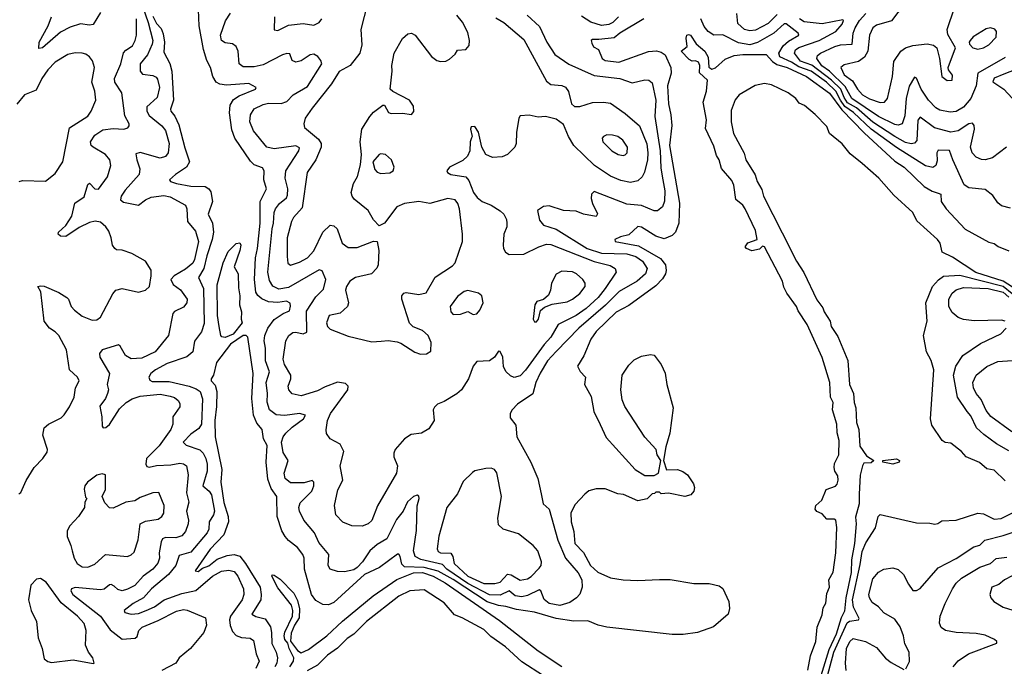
# Model space of a CAD drawing. Extents: x 1603745 to 1745082, y 385868 to 533966.
# Tile 178 of 256: x 1634109 to 1639551, y 471998 to 475570. Entities that reach past the tile are written whole.
import ezdxf

# ---------------------------------------------------------------- set-up
doc = ezdxf.new("R2010")
doc.units = 0

msp = doc.modelspace()

# ---------------------------------------------------------------- linework, layer by layer
at = {"layer": '0CON20XD'}
for points in [[(1634764.1, 475714.1), (1634818.6, 475555), (1634844.8, 475455), (1634842, 475435), (1634815.7, 475375), (1634775.7, 475325), (1634774.7, 475284.7), (1634788.1, 475268.1), (1634845, 475261.2), (1634863.1, 475253.1), (1634871.5, 475241.5), (1634881.3, 475195), (1634869.4, 475140.6), (1634811.1, 475088.9), (1634811.8, 475065), (1634825, 475040.4), (1634895, 474982.9), (1634915, 474957.1), (1634934.7, 474885), (1634929.2, 474835), (1634915, 474814.6), (1634885, 474804.1), (1634775, 474835.3), (1634750.9, 474829.1), (1634755.9, 474795), (1634774, 474745), (1634770.4, 474715), (1634691.5, 474628.5), (1634670, 474595), (1634665.7, 474575), (1634682, 474562), (1634765, 474545.4), (1634804.5, 474575), (1634835, 474589.3), (1634905, 474598.4), (1634940.8, 474590.8), (1635025, 474544.2), (1635032.1, 474525), (1635035.9, 474455), (1635081.7, 474401.7), (1635097.2, 474345), (1635076, 474245), (1635065.3, 474225), (1635025, 474192.3), (1634962.3, 474155), (1634945.3, 474135), (1634956.9, 474106.9), (1634998, 474078), (1635035, 474026.2), (1635033.1, 474005), (1635015, 473982.2), (1634965, 473956.7), (1634955, 473945.8), (1634932.1, 473825), (1634857.1, 473735), (1634785, 473699.3), (1634725, 473696.9), (1634694.5, 473715), (1634665, 473766.7), (1634655, 473774), (1634565, 473745.6), (1634550, 473725), (1634552.5, 473705), (1634605.8, 473614.2), (1634593.1, 473555), (1634599.1, 473525), (1634595.3, 473505), (1634583.1, 473476.9), (1634552.5, 473435), (1634563.1, 473375), (1634564.5, 473324.5), (1634570, 473315), (1634585, 473317.1), (1634605, 473333.5), (1634660.1, 473419.9), (1634697.2, 473455), (1634730, 473475), (1634775, 473489.3), (1634885, 473501.1), (1634940.4, 473490.4), (1634965, 473482.5), (1634985.9, 473465.9), (1634995, 473450), (1634995, 473431.2), (1634954.7, 473375.3), (1634955.3, 473335), (1634945.3, 473305), (1634880.6, 473215), (1634809.5, 473145), (1634805.5, 473115), (1634811.5, 473101.5), (1634825, 473097.5), (1634865, 473107.2), (1634945, 473110.4), (1634995, 473120), (1635015, 473116.2), (1635030.5, 473105), (1635040.3, 473055), (1635030.7, 472955), (1635043.3, 472905), (1635030.6, 472855), (1635041.3, 472805), (1635039.6, 472785), (1635025, 472741.9), (1635005, 472718.5), (1634972.4, 472707.6), (1634915, 472708.3), (1634899, 472701), (1634891.2, 472685), (1634880.2, 472625), (1634881.2, 472595), (1634872.3, 472567.7), (1634845.8, 472534.2), (1634792.3, 472495), (1634745, 472444.6), (1634705, 472422.8), (1634675, 472415.3), (1634651, 472421), (1634630.4, 472440.4), (1634615, 472449.3), (1634605, 472446.7), (1634576.1, 472423.9), (1634555, 472420.3), (1634415, 472433.2), (1634395, 472425.6), (1634392.5, 472415), (1634402.7, 472395), (1634556.2, 472275), (1634608.8, 472198.8), (1634675, 472146.9), (1634746.7, 472153.3), (1634757.6, 472162.4), (1634767.7, 472195), (1634786.2, 472213.8), (1634875, 472250.6), (1634975, 472302.9), (1635015, 472310.9), (1635035, 472308), (1635135.7, 472265), (1635141.8, 472225), (1635126.6, 472183.4), (1635053.6, 472095), (1634991.1, 472045), (1634972.5, 472015), (1634894.4, 471975)], [(1636031.7, 475658.3), (1635994.6, 475515), (1636000.7, 475430.7), (1635988.2, 475385), (1635935, 475316.1), (1635875, 475283.6), (1635833.2, 475215), (1635725, 475081.8), (1635686.2, 475025), (1635679.6, 474995), (1635683.6, 474975), (1635760.4, 474910.4), (1635775.2, 474885), (1635776.2, 474865), (1635745.3, 474795), (1635697.8, 474725), (1635669.8, 474530.2), (1635622.8, 474477.2), (1635612.2, 474455), (1635587.7, 474365), (1635587.9, 474262.1), (1635591.9, 474225), (1635605, 474213.3), (1635655, 474230), (1635700, 474255), (1635735, 474291.9), (1635783.8, 474396.2), (1635825, 474434.4), (1635845, 474430), (1635864.2, 474414.2), (1635892.1, 474335), (1635925, 474311.5), (1635975, 474310.8), (1636065, 474346.9), (1636084.2, 474344.2), (1636093.8, 474295), (1636090.4, 474215), (1636082.6, 474197.4), (1636054.2, 474165.8), (1635965, 474145.7), (1635934.2, 474125), (1635915, 474096.2), (1635910.5, 474075), (1635926, 474005), (1635921.4, 473985), (1635881.1, 473948.9), (1635820, 473935), (1635804.5, 473895), (1635810.6, 473875), (1635825, 473860), (1635925, 473821.4), (1636055, 473790), (1636106.5, 473793.5), (1636145, 473797.1), (1636195, 473790), (1636215, 473783.3), (1636292.8, 473732.8), (1636325, 473722.2), (1636357, 473723), (1636382.3, 473737.7), (1636383, 473787), (1636367.3, 473825), (1636335, 473851.9), (1636283, 473873), (1636263.2, 473893.2), (1636221.9, 474025), (1636221.9, 474045), (1636232, 474058), (1636245, 474061.9), (1636315, 474050.7), (1636355, 474061.1), (1636405, 474147.5), (1636500.3, 474209.7), (1636515, 474226.2), (1636555.6, 474345), (1636556.5, 474385), (1636540.4, 474525), (1636530.9, 474555), (1636515, 474574.4), (1636475, 474582.7), (1636375, 474553.6), (1636315, 474565.9), (1636236.7, 474555), (1636194.4, 474535), (1636125, 474446), (1636095, 474430), (1636065, 474464.3), (1636035.3, 474515.3), (1635957.8, 474577.8), (1635945.8, 474595), (1635941.9, 474615), (1635954.4, 474665), (1635976.4, 474703.6), (1635992.5, 474767.5), (1635998.9, 474825), (1635990, 474895), (1635999.5, 474965), (1636045, 475035.7), (1636065, 475058.1), (1636117, 475097), (1636125, 475097.5), (1636146.8, 475056.8), (1636161.3, 475051.3), (1636225, 475053.3), (1636273.8, 475046.2), (1636287.3, 475062.7), (1636285, 475092.5), (1636263.8, 475125), (1636172.3, 475172.3), (1636156.2, 475186.2), (1636168.1, 475285), (1636165.9, 475315.9), (1636178.6, 475385), (1636225, 475466.7), (1636255, 475491.2), (1636275, 475496.2), (1636295, 475484.2), (1636385, 475365.8), (1636415, 475344.3), (1636435, 475339.2), (1636465, 475341.2), (1636485, 475351.2), (1636515, 475380), (1636528.3, 475401.7), (1636574.3, 475405.7), (1636592.7, 475427.3), (1636595.6, 475455), (1636585, 475498.8), (1636556.7, 475556.7), (1636525, 475594.5)], [(1638997.3, 475655), (1638927.2, 475562.8), (1638845, 475538.9), (1638825, 475524.5), (1638806.5, 475485), (1638797.3, 475395), (1638778, 475362), (1638745, 475338.9), (1638665, 475319.6), (1638646.9, 475305), (1638665, 475265.4), (1638711.6, 475231.6), (1638740, 475185), (1638767.7, 475155), (1638805, 475132.2), (1638865, 475112.9), (1638889.2, 475115), (1638905.8, 475134.2), (1638933.6, 475256.4), (1638940.4, 475339.6), (1638979.4, 475395), (1639005, 475414.6), (1639045, 475427.7), (1639125, 475436.4), (1639159.6, 475429.6), (1639177.5, 475415), (1639192.9, 475355), (1639206, 475255), (1639235, 475234), (1639262.5, 475235), (1639265, 475262.5), (1639242.5, 475292.5), (1639241.2, 475305), (1639281.2, 475415), (1639237.8, 475487.8), (1639234.7, 475515), (1639275.2, 475634.8)], [(1634555, 475608.8), (1634515, 475543.6), (1634495, 475539.2), (1634445, 475547.7), (1634388.2, 475528.2), (1634335, 475500.3), (1634235, 475413.8), (1634215, 475410), (1634216.5, 475445), (1634266.6, 475535), (1634284.7, 475585)], [(1636913.6, 475595), (1636982.6, 475532.6), (1637021.8, 475445), (1637067.2, 475377.2), (1637143.6, 475323.6), (1637285, 475261.1), (1637425.2, 475245.2), (1637495, 475220.4), (1637565, 475237.3), (1637586.2, 475235), (1637605, 475220.8), (1637625.6, 475125), (1637619.3, 475035), (1637649.7, 474845), (1637651.7, 474751.7), (1637660.3, 474705), (1637675.2, 474625), (1637673.6, 474566.4), (1637661.8, 474535), (1637635, 474513.1), (1637615, 474513.3), (1637545, 474543.8), (1637465, 474550.3), (1637285, 474620.6), (1637269.4, 474605), (1637268.3, 474581.7), (1637274.4, 474555), (1637303.3, 474496.7), (1637295, 474482), (1637225, 474494.7), (1637185, 474511.2), (1637115, 474515.6), (1637035, 474541.9), (1637005, 474538), (1636970.8, 474515), (1636982.4, 474462.4), (1637003.8, 474435), (1637075, 474413.3), (1637245, 474305.7), (1637325, 474279.8), (1637464.5, 474275.5), (1637515, 474261.7), (1637552.1, 474235), (1637577.2, 474195), (1637567.1, 474165), (1637521.5, 474125), (1637421.8, 474068.1), (1637347.5, 473992.5), (1637200, 473865), (1637075, 473737.1), (1637026.2, 473685), (1636985, 473617.7), (1636962, 473565), (1636945, 473503.1), (1636860, 473445), (1636830, 473415), (1636820, 473395), (1636819.3, 473369.3), (1636850.5, 473330.5), (1636857.5, 473265), (1636934.2, 473125), (1636973.1, 473035), (1636990.3, 472949.7), (1637002.9, 472895), (1637036, 472866), (1637082.6, 472695), (1637124.8, 472594.8), (1637195, 472513.8), (1637216.3, 472475), (1637217.8, 472435), (1637204.2, 472395.8), (1637186.7, 472375), (1637149.2, 472350.8), (1637095, 472333.9), (1637035, 472344.8), (1637007, 472367), (1636988.8, 472415), (1636979.7, 472419.7), (1636915, 472388.8), (1636885, 472381.9), (1636847.7, 472387.7), (1636815, 472414), (1636765, 472391.1), (1636705, 472392.5), (1636585.6, 472455.6), (1636470.2, 472535), (1636445, 472559.5), (1636327, 472587), (1636295.3, 472605), (1636284.7, 472635.3), (1636302.4, 472747.6), (1636306.6, 472883.4), (1636316.7, 472925), (1636315, 472936.7), (1636305, 472943.8), (1636285, 472936), (1636253.3, 472906.7), (1636228.4, 472855), (1636191.5, 472808.5), (1636139.1, 472700.9), (1636085, 472669.7), (1636044.1, 472635.9), (1636004.2, 472575), (1635975, 472542.5), (1635955, 472530.8), (1635905, 472520), (1635865, 472520.8), (1635824.6, 472534.6), (1635814.2, 472555), (1635818.2, 472615), (1635762, 472682), (1635738.8, 472735), (1635678.8, 472805), (1635656.2, 472855), (1635652.5, 472875), (1635659.6, 472900.4), (1635724.1, 472965), (1635735.2, 472995), (1635734.6, 473014.6), (1635725, 473024.4), (1635680.7, 473010.7), (1635605, 473011.8), (1635576.8, 473035), (1635570.7, 473065), (1635593.5, 473135), (1635565, 473178), (1635556.8, 473235), (1635565.3, 473265), (1635580.6, 473285), (1635615, 473318.9), (1635677.9, 473365), (1635689.4, 473385), (1635655, 473393.2), (1635575, 473383.1), (1635526.2, 473386.2), (1635489.6, 473415), (1635476.2, 473456.2), (1635478.3, 473505), (1635471.4, 473565), (1635490.5, 473625), (1635466.9, 473685), (1635466.8, 473755), (1635459.8, 473795), (1635464.3, 473825), (1635480, 473865), (1635515, 473913.2), (1635565, 473946.6), (1635599.4, 473960.6), (1635606.2, 473986.2), (1635603.6, 474003.6), (1635584.6, 474014.6), (1635535, 474007.2), (1635485, 474011.6), (1635446.9, 474026.9), (1635425, 474045.4), (1635413.9, 474063.9), (1635407, 474135), (1635411.8, 474255), (1635423.7, 474305), (1635438.8, 474445), (1635439, 474565), (1635473.2, 474635), (1635458.4, 474685), (1635460.4, 474735), (1635450.7, 474750.7), (1635405, 474768.4), (1635385, 474787.5), (1635298.4, 474915), (1635280.8, 474960.8), (1635269, 475055), (1635272.2, 475097.8), (1635291.7, 475128.3), (1635321.5, 475148.5), (1635412, 475185), (1635415.8, 475195), (1635375, 475216.9), (1635252.3, 475207.7), (1635215, 475213.6), (1635195, 475224.6), (1635177.3, 475255), (1635164.6, 475305), (1635144.1, 475345), (1635125.2, 475405), (1635100.3, 475535), (1635096.7, 475625)], [(1635504.4, 474415), (1635512.5, 474445), (1635515.2, 474505), (1635522.6, 474525), (1635545, 474553.8), (1635584.1, 474585), (1635589.9, 474600.1), (1635591, 474635), (1635575.8, 474695), (1635579.4, 474735), (1635651.1, 474845), (1635655, 474862.5), (1635635, 474872.7), (1635515, 474856.9), (1635474.4, 474865), (1635400.7, 474955), (1635381.1, 475005), (1635383.9, 475045), (1635405, 475077.9), (1635455, 475101.8), (1635485, 475108.6), (1635555, 475107.3), (1635585, 475116.9), (1635620, 475155), (1635699.3, 475200.7), (1635779.1, 475325), (1635773.9, 475345), (1635756.8, 475366.8), (1635735, 475378.9), (1635715, 475375.3), (1635665, 475342.4), (1635635, 475334.6), (1635615, 475344.2), (1635601.7, 475381.7), (1635585, 475383.6), (1635561.9, 475375), (1635455, 475320), (1635405, 475309.7), (1635345, 475309.2), (1635322.2, 475325), (1635317.1, 475395), (1635305, 475422.2), (1635285, 475436.5), (1635245, 475441.9), (1635224.4, 475455), (1635219.5, 475485), (1635246, 475564), (1635275, 475605.5)], [(1638295, 475597.7), (1638245, 475549), (1638175, 475512.3), (1638145, 475508.7), (1638114.8, 475514.8), (1638078.5, 475548.5), (1638073.4, 475603.4)], [(1639555, 475360), (1639404.8, 475275.2), (1639395.2, 475204.8), (1639366.4, 475135), (1639325, 475086.6), (1639285, 475062.7), (1639251.5, 475058.5), (1639195, 475070), (1639172.6, 475082.6), (1639132.2, 475125), (1639090.5, 475185), (1639065, 475247.5), (1639055, 475251.4), (1639025, 475202.5), (1639008.4, 475135), (1639001.5, 475038.5), (1638985.6, 474994.4), (1638965, 474986.5), (1638945, 474991), (1638854.9, 475034.9), (1638708.1, 475135), (1638670.9, 475200.9), (1638585, 475284.7), (1638542.3, 475315), (1638515.2, 475355), (1638518.8, 475371.2), (1638535, 475384.7), (1638615, 475421.5), (1638645, 475430.2), (1638710.4, 475435), (1638715.6, 475495), (1638725.7, 475524.3), (1638750.2, 475565), (1638785, 475604.3)], [(1634105, 472950), (1634115, 472957.5), (1634145, 473023.3), (1634189.2, 473095), (1634238, 473145), (1634260.3, 473179.7), (1634262.5, 473195), (1634236.7, 473275), (1634244.3, 473315), (1634267.5, 473335), (1634339.2, 473370.8), (1634354.1, 473385.9), (1634385, 473431.4), (1634410, 473485), (1634417.1, 473535), (1634437.8, 473575), (1634428.1, 473595), (1634384.4, 473635), (1634367.5, 473745), (1634325.3, 473825.3), (1634306, 473846), (1634273.3, 473865), (1634244.5, 473905), (1634225.9, 474065.9), (1634210, 474095), (1634225, 474100), (1634245, 474097.1), (1634325, 474062.1), (1634370, 474035), (1634379.4, 474025), (1634394.5, 473985), (1634411.9, 473965), (1634455, 473932.7), (1634509.1, 473909.1), (1634535, 473911.1), (1634555, 473925.7), (1634624.6, 474055), (1634641.4, 474075), (1634675, 474085.5), (1634765, 474064.6), (1634805, 474075.5), (1634826.2, 474095), (1634836.5, 474155), (1634835, 474186), (1634804.2, 474235), (1634728.3, 474278.3), (1634676.1, 474296.1), (1634645, 474297.5), (1634635.6, 474305), (1634622.2, 474325), (1634615.6, 474365), (1634601.4, 474401.4), (1634585.9, 474425.9), (1634555, 474451.8), (1634526.8, 474456.8), (1634495, 474449.6), (1634438.8, 474421.2), (1634365, 474371.4), (1634335, 474374), (1634321.2, 474385), (1634323.8, 474395), (1634365, 474432.9), (1634397.5, 474485), (1634414.7, 474555.3), (1634465, 474592), (1634485, 474658.8), (1634495.9, 474665.9), (1634525, 474636), (1634545, 474634.3), (1634595, 474700.8), (1634612.2, 474765), (1634606.5, 474795), (1634582.5, 474825), (1634514.7, 474864.7), (1634504.5, 474875), (1634499.6, 474895), (1634525, 474931.2), (1634568.8, 474961.2), (1634625, 474969.2), (1634685, 474964.5), (1634707.4, 474972.6), (1634715, 474982.5), (1634714.3, 474995), (1634689.4, 475039.4), (1634674.6, 475165), (1634635.9, 475225), (1634632.5, 475245), (1634667.3, 475325), (1634683.7, 475386.3), (1634695, 475400.5), (1634732.5, 475425), (1634748.2, 475455), (1634754.2, 475485), (1634754.2, 475575)], [(1634845, 475588.8), (1634865, 475548.5), (1634890.7, 475520.7), (1634902.3, 475492.3), (1634910.4, 475445), (1634905, 475391.2), (1634938.6, 475328.6), (1634949.3, 475285), (1634958.4, 475125), (1634942.7, 475075), (1634944.6, 475065), (1634967.5, 475037.5), (1634988.7, 474988.7), (1635021.4, 474861.4), (1635048.2, 474785), (1635031.5, 474755), (1634969.4, 474715), (1634936.7, 474685), (1634943.3, 474675), (1634976, 474665), (1635055, 474649.5), (1635135, 474648.1), (1635154, 474635), (1635165, 474618.2), (1635174, 474565), (1635150.4, 474495), (1635175.2, 474445.2), (1635180.2, 474395), (1635173.8, 474355), (1635144.3, 474265), (1635127.2, 474195), (1635098.2, 474145), (1635125.6, 474085), (1635128.5, 473891.5), (1635114.4, 473845.6), (1635076.1, 473793.9), (1635065.3, 473734.7), (1635033.6, 473706.4), (1634925, 473669.6), (1634860, 473635), (1634833.1, 473615), (1634822.5, 473595), (1634828.1, 473578.1), (1634841.7, 473571.7), (1634935, 473571.8), (1635045.5, 473545), (1635085, 473530.4), (1635105.9, 473515), (1635118.7, 473475), (1635114.4, 473335.6), (1635098.5, 473311.5), (1635055, 473280.8), (1635012.9, 473235), (1635029.1, 473219.1), (1635104.2, 473194.2), (1635123.6, 473175), (1635137.1, 473145)], [(1637558.5, 475575), (1637425.3, 475495), (1637395, 475469.6), (1637309.7, 475459.7), (1637275, 475461.2), (1637266.7, 475455), (1637270.7, 475440.7), (1637280.7, 475420.7), (1637307.5, 475405), (1637328.6, 475355), (1637344.8, 475344.8), (1637420, 475335), (1637585, 475393.1), (1637627.7, 475397.7), (1637655, 475390.5), (1637677, 475375), (1637708.5, 475305), (1637708.9, 475275), (1637689.9, 475205), (1637694.2, 475105), (1637708.5, 475045), (1637713.8, 474985), (1637700, 474875), (1637755.7, 474555.7), (1637752.3, 474445), (1637732.7, 474395), (1637715, 474377.7), (1637670.3, 474359.7), (1637625, 474373.7), (1637545, 474423.6), (1637525, 474426.4), (1637475, 474380.6), (1637429.1, 474370.9), (1637398.8, 474355), (1637400, 474345), (1637529.8, 474319.8), (1637650.5, 474250.5), (1637677.9, 474215), (1637682.9, 474185), (1637678.9, 474165), (1637662.6, 474137.4), (1637625, 474098.6), (1637475, 473991.3), (1637405.9, 473954.1), (1637295, 473847.5), (1637265.4, 473805), (1637227.8, 473712.2), (1637192, 473655), (1637206.4, 473626.4), (1637236.7, 473595), (1637230, 473555), (1637267.3, 473487.3), (1637282.5, 473405), (1637317.5, 473332.5), (1637350.9, 473260.9), (1637510, 473085), (1637565, 473051.2), (1637615, 473052.5), (1637640, 473065), (1637652.5, 473135), (1637632.5, 473165), (1637627.5, 473195), (1637565, 473263.3), (1637453, 473433), (1637438.8, 473468.8), (1637430.8, 473525), (1637438.6, 473605), (1637475, 473662), (1637505, 473690.8), (1637545, 473710.8), (1637595, 473720), (1637615, 473715.7), (1637654.3, 473665), (1637676.4, 473616.4), (1637685.6, 473555), (1637721.1, 473425), (1637702.5, 473285), (1637679.3, 473209.3), (1637667.5, 473135), (1637683.3, 473083.3), (1637745, 473084.2), (1637775, 473074.2), (1637800, 473055), (1637832.5, 473005), (1637838.5, 472985), (1637835.6, 472965), (1637817.5, 472945), (1637785, 472935.8), (1637695, 472953.3), (1637655, 472950), (1637645, 472960), (1637625, 472960), (1637618.3, 472951.7), (1637605, 472950), (1637577, 472923), (1637525, 472912.5), (1637445.8, 472945.8), (1637415, 472950), (1637345, 472977.5), (1637295, 472978.8), (1637255, 472966.2), (1637231.7, 472948.3), (1637179.5, 472890.5), (1637156, 472845), (1637157.5, 472795), (1637172.6, 472742.6), (1637177.3, 472675), (1637225.6, 472625.6), (1637264.2, 472555), (1637305, 472516.8), (1637375, 472485.4), (1637444.6, 472475.4), (1637525, 472472.3), (1637645, 472477.9), (1637705, 472477.7), (1637835, 472455.6), (1637920, 472455), (1637975, 472441.2), (1637995, 472427.5), (1638029.2, 472355), (1638032.3, 472317.7), (1638023.8, 472285), (1637944.2, 472215.8), (1637855, 472184.2), (1637776.3, 472173.7), (1637715, 472173.8), (1637355, 472214.3), (1637305.8, 472225), (1637248.4, 472248.4), (1637172.6, 472247.4), (1637075, 472261.4), (1636955, 472295.8), (1636855, 472311.2), (1636795, 472328.7), (1636755, 472334.1), (1636693.6, 472353.6), (1636505, 472476.3), (1636422.5, 472522.5), (1636345, 472543.9), (1636236.8, 472546.8), (1636221.2, 472561.2), (1636211.4, 472605), (1636205, 472617.3), (1636197.7, 472617.7), (1636096.9, 472543.1), (1636015, 472504.5), (1635845, 472350.4), (1635815, 472337.1), (1635785, 472339.5), (1635745, 472361.5), (1635722.4, 472395), (1635683.3, 472535), (1635681, 472595), (1635674.5, 472614.5), (1635643.8, 472653.8), (1635595, 472692.5), (1635576.8, 472715), (1635558.6, 472745), (1635531.6, 472825), (1635531.1, 472935), (1635499.7, 472979.7), (1635480.5, 473030.5), (1635471.6, 473125), (1635477.2, 473217.2), (1635456.9, 473255), (1635449.5, 473305), (1635420.4, 473340.4), (1635402, 473385), (1635392.7, 473477.3), (1635400.2, 473615), (1635370.6, 473815), (1635360, 473825), (1635345, 473825.6), (1635273.7, 473776.3), (1635197.5, 473675), (1635181.2, 473605), (1635168, 473585), (1635168, 473575), (1635190.2, 473550.2), (1635199.4, 473515), (1635196.7, 473433.3), (1635187.8, 473355), (1635188.8, 473265), (1635226.3, 473085), (1635220.5, 473015), (1635236.8, 472903.2), (1635261.2, 472825), (1635263, 472795), (1635237, 472723), (1635161.6, 472645), (1635078.8, 472525), (1635095, 472521.5), (1635120.3, 472539.7), (1635155, 472552.8), (1635200.8, 472589.2), (1635255, 472609.8), (1635295, 472615.6), (1635325, 472605.2), (1635356.8, 472565), (1635437.3, 472435), (1635444.4, 472395), (1635442.6, 472365), (1635391.5, 472285), (1635413.5, 472273.5), (1635465, 472258.9), (1635494.4, 472215), (1635501.7, 472185), (1635503, 472123), (1635527, 472075), (1635533.8, 472045), (1635530.6, 472015), (1635519.8, 471995)], [(1636740.9, 475580.9), (1636785.6, 475555), (1636895, 475459.5), (1637019.8, 475229.8), (1637045, 475211.8), (1637105, 475205.5), (1637126.2, 475196.2), (1637142.4, 475172.4), (1637158.8, 475105), (1637175, 475090), (1637205, 475090), (1637275, 475112.3), (1637335, 475114.6), (1637375, 475108.8), (1637455, 475051.5), (1637535, 474982.5), (1637574.8, 474884.8), (1637581.3, 474835), (1637578.3, 474795), (1637562.1, 474727.9), (1637549.2, 474700.8), (1637525, 474680.4), (1637485, 474670.4), (1637431.9, 474681.9), (1637375, 474704.7), (1637285.4, 474765), (1637172.3, 474875), (1637141.5, 474925), (1637115, 474991.2), (1637075, 475020), (1637015, 475035.7), (1636975, 475031.9), (1636925, 475042.5), (1636875, 475038.8), (1636867.5, 475025), (1636854.3, 474945.7), (1636853.1, 474885), (1636845.7, 474865), (1636805, 474825.6), (1636775, 474811.5), (1636722.1, 474807.9), (1636685, 474825.6), (1636663.8, 474865), (1636645, 474947.5), (1636625, 474980), (1636605, 474977.5), (1636600, 474965), (1636610, 474925), (1636606.4, 474916.4), (1636599.1, 474895), (1636597.1, 474845), (1636584.4, 474815), (1636557.6, 474792.4), (1636483.8, 474755), (1636470, 474735), (1636473.3, 474725), (1636492.5, 474715), (1636575, 474701.1), (1636590.7, 474680.7), (1636616.8, 474615), (1636636.6, 474586.6), (1636665, 474564.7), (1636714.7, 474544.7), (1636765, 474514.3), (1636785, 474496.2), (1636799.2, 474465), (1636800.8, 474445), (1636800.6, 474425), (1636785.6, 474385), (1636781.4, 474325), (1636782.5, 474305), (1636794, 474285), (1636815, 474272.2), (1636895, 474273.8), (1636977.5, 474315), (1637021.2, 474328.8), (1637045, 474328.4), (1637285, 474233), (1637372.2, 474212.2), (1637400.5, 474195), (1637405.5, 474175), (1637345.7, 474085), (1637307.1, 474035), (1637240.5, 473975), (1637185, 473936), (1637084.7, 473885), (1637045.2, 473815), (1637007.1, 473775), (1636905, 473633.2), (1636875, 473601.5), (1636842.2, 473592.2), (1636821.8, 473601.7), (1636795.7, 473625.7), (1636783.7, 473653.7), (1636779.7, 473705), (1636765, 473736.2), (1636755, 473738.8), (1636732.5, 473705), (1636705.3, 473684.7), (1636635, 473680.6), (1636615, 473655.8), (1636589.1, 473585), (1636550, 473525), (1636525, 473502.7), (1636455, 473460), (1636418.8, 473445), (1636400.9, 473429.1), (1636394.1, 473414.1), (1636400, 473355), (1636370.7, 473309.3), (1636330, 473285), (1636272.6, 473277.4), (1636235.3, 473254.7), (1636184.4, 473195), (1636176.5, 473175), (1636177.8, 473155), (1636196.5, 473105), (1636190.9, 473065), (1636086.9, 472883.1), (1636055, 472803.1), (1636035, 472784.4), (1636001.7, 472771.7), (1635945, 472772.9), (1635895, 472794.4), (1635855.7, 472835), (1635848.9, 472885), (1635868.3, 472971.7), (1635894.4, 473025), (1635880.5, 473105), (1635900, 473185), (1635881.2, 473225), (1635824.4, 473254.4), (1635804.4, 473284.4), (1635803.3, 473303.3), (1635810.4, 473355), (1635826.2, 473395), (1635921.8, 473525), (1635925.4, 473545), (1635910.6, 473560.6), (1635865, 473566.4), (1635798.1, 473541.9), (1635755, 473520), (1635665, 473490.9), (1635615, 473502.3), (1635596.4, 473525), (1635593.8, 473545), (1635607.8, 473585), (1635608.2, 473605), (1635571.8, 473665), (1635565.3, 473694.7), (1635580, 473795), (1635595.8, 473824.2), (1635618.5, 473841.5), (1635635, 473844.1), (1635675, 473833.6), (1635697, 473843), (1635695, 473958.6), (1635745, 474038.2), (1635788.8, 474081.2), (1635801.2, 474135), (1635781.4, 474181.4), (1635765, 474187.2), (1635595, 474089.6), (1635541.7, 474081.7), (1635507.4, 474097.4), (1635488.9, 474128.9), (1635480, 474175), (1635504.4, 474415)], [(1635516.5, 475585), (1635515, 475513.3), (1635535, 475510.8), (1635595, 475539.1), (1635675, 475548.5), (1635735, 475540), (1635765, 475554.4), (1635779.1, 475575)], [(1637418.6, 475585), (1637387.1, 475555), (1637365, 475542.9), (1637325, 475538.3), (1637265.8, 475555.8), (1637215, 475588.4)], [(1639585, 474529.4), (1639535, 474542.2), (1639515, 474557.1), (1639488, 474598), (1639445, 474631.8), (1639355, 474641.2), (1639328.1, 474658.1), (1639265.7, 474795), (1639247.7, 474847.7), (1639185, 474848.8), (1639177.8, 474835), (1639179.4, 474790.6), (1639172.5, 474765), (1639155, 474753.1), (1639115, 474762.4), (1638955, 474864.1), (1638815, 474965.8), (1638717.9, 475057.9), (1638669.5, 475089.5), (1638644.9, 475124.9), (1638620.1, 475175), (1638568.6, 475225), (1638483.8, 475285), (1638415, 475309.8), (1638375, 475335.5), (1638309.3, 475365), (1638304.8, 475385), (1638328.1, 475425), (1638358.4, 475451.6), (1638414.5, 475485), (1638411.8, 475495), (1638345, 475547.3), (1638335, 475546.1), (1638276.3, 475495), (1638186.6, 475443.4), (1638145, 475431.1), (1638082.1, 475442.1), (1637995, 475485.4), (1637945, 475484.2), (1637915, 475504), (1637892.7, 475532.7), (1637874.2, 475574.2)], [(1639563.1, 474865), (1639485, 474806.9), (1639445, 474796.2), (1639425, 474797.9), (1639395, 474810.5), (1639372.5, 474835), (1639364.6, 474865), (1639386.5, 474965), (1639384.7, 474985), (1639375, 474997.2), (1639355, 474993.6), (1639295, 474955.8), (1639255, 474948.6), (1639165, 474973.1), (1639085, 475031.8), (1639072.7, 475015), (1639068, 474902), (1639055, 474887.3), (1639035.6, 474884.4), (1639005, 474891.9), (1638945, 474924.1), (1638824, 475004), (1638733.1, 475083.1), (1638685, 475110.6), (1638665, 475139.3), (1638647.6, 475185), (1638595.9, 475235.9), (1638487.7, 475317.7), (1638425, 475340.1), (1638390.9, 475385), (1638397.3, 475402.7), (1638415, 475416.3), (1638526.9, 475455), (1638620, 475505), (1638654, 475545), (1638662.5, 475565), (1638658.6, 475568.6), (1638545, 475547), (1638445, 475558.8), (1638419.4, 475575)], [(1638465, 471976.9), (1638479.4, 472055), (1638508.5, 472135), (1638516.8, 472213.2), (1638545, 472282), (1638548.9, 472321.1), (1638565, 472346), (1638570.5, 472399.5), (1638585.2, 472435), (1638580.5, 472475), (1638605, 472517.5), (1638619.3, 472625), (1638626.1, 472765), (1638620, 472805), (1638611.1, 472811.1), (1638570.5, 472810.5), (1638545, 472840), (1638515, 472853.6), (1638505.5, 472865), (1638510, 472885), (1638541.5, 472915), (1638565.6, 472975), (1638617.2, 472992.8), (1638626.9, 473003.1), (1638632.6, 473025), (1638630.6, 473050.6), (1638613.9, 473075), (1638610, 473095), (1638612.8, 473117.2), (1638636.6, 473165), (1638637.5, 473245), (1638627.3, 473287.3), (1638625.8, 473335), (1638601.1, 473415), (1638604.2, 473455), (1638590, 473485), (1638586.9, 473565), (1638545, 473703.5), (1638461.4, 473885), (1638411.6, 473961.6), (1638402.8, 473985), (1638349, 474059), (1638332.3, 474092.3), (1638325.8, 474125), (1638225, 474314.2), (1638215, 474319.4), (1638197.9, 474302.1), (1638155, 474292.1), (1638126.2, 474305), (1638118.8, 474315), (1638133.8, 474336.2), (1638185.6, 474355), (1638175.2, 474405), (1638118.8, 474525), (1638105, 474545.3), (1638066.4, 474576.4), (1638056.8, 474655), (1638045, 474681.8), (1637987.3, 474747.3), (1637975.3, 474795), (1637959.5, 474819.5), (1637945, 474871.4), (1637899.5, 474969.5), (1637904.1, 475015.9), (1637885.6, 475115), (1637905, 475174.2), (1637910, 475235), (1637866.9, 475276.9), (1637867.3, 475317.3), (1637860, 475335), (1637845, 475343.3), (1637825, 475340), (1637809.3, 475349.3), (1637764, 475395), (1637797.7, 475422.3), (1637793, 475467), (1637796.2, 475483.8), (1637805, 475488), (1637815.7, 475485), (1637847, 475437), (1637895.6, 475395), (1637915, 475362.5), (1637918.3, 475308.3), (1637935, 475296.7), (1637955, 475303.1), (1638009, 475351), (1638058.6, 475371.4), (1638105, 475377.5), (1638235, 475376.7), (1638268.9, 475338.9), (1638292.8, 475322.8), (1638351.1, 475305), (1638457.4, 475255), (1638585, 475163), (1638652.4, 475072.4), (1638775.5, 474945.5), (1638945, 474788.7), (1638997.1, 474755), (1639108.6, 474648.6), (1639151.5, 474621.5), (1639185, 474610.8), (1639200, 474605), (1639201.2, 474565), (1639228.8, 474525), (1639335, 474412), (1639465, 474340), (1639495, 474332.5), (1639516.7, 474316.7), (1639575, 474292.5)], [(1639405, 475407.5), (1639435, 475414.4), (1639465, 475430), (1639505, 475473.8), (1639508, 475505), (1639497.6, 475517.6), (1639475, 475524.4), (1639451.1, 475518.9), (1639378, 475475), (1639362, 475455), (1639356.2, 475445), (1639358.8, 475435), (1639376.7, 475415), (1639405, 475407.5)], [(1634106, 474675), (1634125, 474681.5), (1634252.7, 474677.3), (1634305, 474719.4), (1634348.5, 474785), (1634385, 474971.4), (1634485, 475037.1), (1634504.6, 475065), (1634529.6, 475125), (1634524.6, 475175), (1634507.2, 475225), (1634522.9, 475305), (1634511.7, 475341.7), (1634495, 475364.3), (1634475, 475378.9), (1634455, 475385.5), (1634415, 475386.4), (1634375, 475377.1), (1634305, 475334.6), (1634265, 475292.5), (1634231.2, 475245), (1634199.5, 475180.5), (1634135.3, 475154.7), (1634093.8, 475103.8)], [(1639615, 475293.9), (1639548.9, 475268.9), (1639495, 475246.2), (1639487.3, 475227.3), (1639548.8, 475185), (1639595, 475135.4)], [(1639621.5, 474075), (1639545, 474124.8), (1639393.1, 474173.1), (1639265, 474258.3), (1639206.7, 474285), (1639195.6, 474335), (1639181.4, 474355), (1639068, 474458), (1639045, 474504.3), (1638940.8, 474600.8), (1638856.7, 474695), (1638765, 474775.7), (1638698.8, 474828.8), (1638655, 474884.2), (1638585, 474940.8), (1638569.3, 474979.3), (1638505, 475046), (1638446.7, 475095), (1638417.7, 475107.7), (1638398.8, 475135), (1638355.7, 475165), (1638265, 475210), (1638225, 475217.5), (1638173.1, 475206.9), (1638085, 475154.3), (1638063.7, 475126.3), (1638041.4, 475068.6), (1638040.8, 475005), (1638055, 474940.8), (1638112.3, 474832.3), (1638122.8, 474795), (1638173.2, 474713.2), (1638185.4, 474675), (1638211.4, 474631.4), (1638220.6, 474595), (1638322.2, 474392.2), (1638402, 474235), (1638442.2, 474172.2), (1638515, 474022.5), (1638548, 473978), (1638554.5, 473955), (1638588.4, 473905), (1638594.5, 473875), (1638630.1, 473820.1), (1638686.2, 473686.2), (1638696, 473555), (1638716.7, 473505), (1638720.6, 473455), (1638730.9, 473425), (1638734.8, 473345), (1638746, 473306), (1638753, 473213), (1638790, 473160), (1638830, 473135), (1638815, 473121.4), (1638775, 473119.2), (1638766.5, 473105), (1638755, 473053.3), (1638747.8, 472947.8), (1638748.8, 472895), (1638729.1, 472820.9), (1638731.9, 472785), (1638723.1, 472675), (1638705.7, 472585), (1638703.8, 472515), (1638674.5, 472375.5), (1638667.4, 472302.6), (1638649, 472265), (1638621.7, 472175), (1638581.9, 472088.1), (1638536.9, 471945)], [(1637445, 474819.4), (1637455, 474822.9), (1637465.6, 474835), (1637468.2, 474865), (1637441.9, 474905), (1637415, 474923.6), (1637385, 474932.7), (1637355, 474933.1), (1637335, 474923.8), (1637329.2, 474915), (1637331.9, 474895), (1637382.5, 474845), (1637416.7, 474825), (1637445, 474819.4)], [(1636105, 474720.4), (1636155, 474723.3), (1636172.5, 474735), (1636178.6, 474755), (1636163.3, 474795), (1636131.2, 474825), (1636105, 474828.9), (1636095, 474824.4), (1636061.1, 474785), (1636072, 474742), (1636085, 474727.8), (1636105, 474720.4)], [(1635245, 473814.6), (1635227.2, 473817.2), (1635220.5, 473825), (1635212.1, 473875), (1635203.3, 473935), (1635200.8, 474105), (1635234.2, 474225.8), (1635261.7, 474288.3), (1635305, 474334), (1635325, 474337.5), (1635330.6, 474325), (1635325.6, 474295), (1635294, 474204), (1635315.8, 474165), (1635317.8, 474087.8), (1635326.7, 474045), (1635324.2, 473995), (1635334.3, 473955), (1635332.9, 473915), (1635339.2, 473895), (1635288.1, 473831.9), (1635245, 473814.6)], [(1636955, 473900), (1636965, 473901.2), (1636977.1, 473915), (1636987.1, 473962.9), (1637008.9, 473981.1), (1637052.2, 473997.8), (1637135, 474011.3), (1637165, 474026.2), (1637205, 474057.1), (1637233.6, 474095), (1637234.4, 474115), (1637220.6, 474135), (1637186.4, 474166.4), (1637165, 474176.4), (1637105, 474180), (1637075, 474164.3), (1637047.5, 474115), (1637043.1, 474075), (1637031.7, 474048.3), (1637005, 474023.8), (1636967, 474013), (1636956.7, 473995), (1636946.2, 473915), (1636955, 473900)], [(1639555, 473022.7), (1639495, 473081.2), (1639455, 473088.1), (1639412.8, 473122.8), (1639340, 473155), (1639315, 473184.2), (1639255, 473230.8), (1639224.3, 473234.3), (1639206.7, 473245), (1639150.3, 473330.3), (1639142, 473365), (1639162.2, 473635), (1639146.8, 473686.8), (1639120, 473735), (1639104.2, 473825), (1639124.4, 473905), (1639116.5, 474005), (1639154.7, 474095), (1639187.3, 474132.7), (1639215, 474152.5), (1639305, 474158.2), (1639545, 474096.7), (1639595, 474057.9)], [(1636615, 473940.8), (1636635, 473944), (1636652.9, 473965), (1636670, 474005), (1636663.9, 474043.9), (1636645, 474058.8), (1636585, 474073.8), (1636565, 474068.8), (1636529.1, 474040.9), (1636488.6, 473985), (1636491.4, 473955), (1636505, 473941.9), (1636545, 473943.3), (1636585, 473957.5), (1636615, 473940.8)], [(1639555, 473904.3), (1639535, 473910.5), (1639385, 473906.4), (1639325, 473912.9), (1639295, 473923.8), (1639262.2, 473952.2), (1639244.1, 473985), (1639244.7, 474025), (1639261.8, 474058.2), (1639285, 474077.7), (1639325, 474089.4), (1639460.8, 474085), (1639545, 474065.1), (1639576.6, 474036.6)], [(1639575, 473187.8), (1639507.1, 473227.1), (1639437.2, 473277.2), (1639397.3, 473315), (1639365, 473381.4), (1639345.8, 473405.8), (1639292.3, 473485), (1639270.3, 473605), (1639282, 473655), (1639321.5, 473715), (1639419.3, 473780.7), (1639532, 473835), (1639561.4, 473865)], [(1639592.5, 473292.5), (1639476.9, 473376.9), (1639449.9, 473409.9), (1639422, 473472), (1639395, 473505.5), (1639380.6, 473535), (1639377.6, 473565), (1639394.7, 473605), (1639455, 473652.9), (1639515, 473681.6), (1639595, 473686.2)], [(1635137.1, 473145), (1635146.1, 473115), (1635145.2, 473075), (1635121.6, 472995), (1635155.8, 472965), (1635168.9, 472945), (1635185.2, 472855), (1635181.2, 472835), (1635157.1, 472795), (1635154.3, 472755), (1635145, 472735.5), (1635055, 472628.9), (1634990.7, 472609.3), (1634971.8, 472555), (1634932.1, 472505), (1634838.1, 472425), (1634793.6, 472376.4), (1634736.8, 472345), (1634686.2, 472305), (1634690, 472295), (1634724.7, 472284.7), (1634765, 472289.6), (1634808.5, 472305), (1634855, 472325.5), (1634907.3, 472365), (1635005, 472400.6), (1635083, 472417), (1635174, 472496), (1635225, 472523.8), (1635265, 472529.5), (1635295, 472520.4), (1635314.8, 472494.8), (1635345.3, 472425), (1635348.1, 472395), (1635338.8, 472365), (1635273.7, 472275), (1635268.6, 472255), (1635272.7, 472222.7), (1635285, 472189.5), (1635305, 472168.5), (1635335, 472156.9), (1635383.6, 472153.6), (1635400.9, 472140.9), (1635416.7, 472066.7), (1635432.2, 472025), (1635414.5, 471985)], [(1638935, 473114.5), (1638880, 473125), (1638880, 473135), (1638955, 473144.3), (1638972, 473135), (1638968.8, 473125), (1638935, 473114.5)], [(1634485, 472544.6), (1634525, 472562.5), (1634584.2, 472615.8), (1634705, 472604.4), (1634725, 472613.1), (1634741.1, 472628.9), (1634763.8, 472696.2), (1634774.2, 472785), (1634805, 472800), (1634875, 472810), (1634894.3, 472825), (1634906.1, 472843.9), (1634907.3, 472885), (1634877.6, 472957.6), (1634845, 472955.6), (1634775, 472929.4), (1634745, 472911.9), (1634695, 472904.2), (1634625, 472872), (1634606.4, 472873.6), (1634580.3, 472900.3), (1634565.8, 472935), (1634582.5, 472975), (1634582.5, 473055), (1634565, 473061.2), (1634535, 473054), (1634484.3, 473015), (1634470, 472995), (1634466.4, 472976.4), (1634472.5, 472932.5), (1634480, 472925), (1634470, 472905), (1634466.7, 472875), (1634434.2, 472825), (1634386, 472774), (1634372.1, 472745), (1634370.9, 472715), (1634392.7, 472665), (1634398.8, 472635), (1634410, 472595), (1634426.9, 472565), (1634455, 472546.5), (1634485, 472544.6)], [(1636735, 472454.8), (1636765, 472462.7), (1636805, 472506.1), (1636825, 472501.9), (1636875, 472473.5), (1636915, 472480.9), (1636935, 472493.3), (1636980.4, 472539.6), (1636990.5, 472555), (1636993.5, 472575), (1636972.7, 472635), (1636947.1, 472665), (1636865, 472728.9), (1636781.2, 472755), (1636755, 472778.8), (1636751.8, 472815), (1636771.2, 472935), (1636746.2, 473066.2), (1636732.5, 473085), (1636715, 473091.5), (1636685, 473091.1), (1636625, 473077.1), (1636611.4, 473068.6), (1636560.9, 473019.1), (1636529.5, 472950.5), (1636470.4, 472875), (1636426.3, 472716.3), (1636416.1, 472646.1), (1636422.3, 472632.3), (1636435, 472624.1), (1636492.3, 472622.3), (1636503.8, 472605), (1636510, 472565), (1636585.6, 472495), (1636675, 472455.2), (1636735, 472454.8)], [(1638568.4, 471925), (1638608.3, 472075), (1638682.8, 472237.2), (1638695, 472246.3), (1638745.6, 472254.4), (1638749.3, 472260.8), (1638718.2, 472325), (1638712.3, 472365), (1638755, 472560), (1638765, 472631.1), (1638785, 472679.4), (1638838.1, 472761.9), (1638853.1, 472825), (1638865, 472835.8), (1639065, 472790), (1639139.1, 472789.1), (1639167.4, 472782.6), (1639184.3, 472785.7), (1639205, 472802), (1639285, 472804.4), (1639405, 472843.3), (1639435, 472840.5), (1639495, 472811.2), (1639533.6, 472813.6), (1639678, 472885)], [(1639006.2, 471983.8), (1639026.1, 472023.9), (1639025.4, 472075.4), (1639000.9, 472120.9), (1638993.5, 472165), (1638975.9, 472215.9), (1638945, 472258.8), (1638885, 472292.5), (1638855, 472325.7), (1638820.3, 472350.3), (1638805.8, 472375), (1638802.9, 472395), (1638825, 472480.6), (1638855, 472516.7), (1638885.5, 472534.5), (1638935, 472542.2), (1638965, 472532.9), (1638992.9, 472505), (1639020.9, 472450.9), (1639045, 472416.2), (1639065, 472416), (1639085, 472428), (1639185, 472540.6), (1639285, 472593.3), (1639382.5, 472657.5), (1639415, 472667.3), (1639444, 472695), (1639545, 472719.8), (1639655, 472756.4)], [(1639267.3, 471995), (1639295, 472026.9), (1639353, 472067), (1639510, 472125), (1639508.8, 472135), (1639496.2, 472145), (1639445, 472170), (1639395, 472179.2), (1639285, 472183.5), (1639226.2, 472195), (1639201.3, 472211.3), (1639192.9, 472235), (1639197.2, 472275), (1639224.1, 472345), (1639265.3, 472425), (1639285, 472456.4), (1639314.5, 472485), (1639415, 472544.7), (1639475, 472565.3), (1639506.3, 472593.7), (1639565, 472600.8)], [(1635602.1, 471995), (1635621.9, 472025), (1635624.7, 472045), (1635599.2, 472095), (1635591.1, 472125), (1635574.8, 472145), (1635570.4, 472165), (1635574.4, 472185.6), (1635616.9, 472275), (1635619.2, 472305), (1635611.1, 472335), (1635535, 472430.5), (1635503.3, 472495), (1635505, 472502.5), (1635515, 472500.6), (1635548, 472478), (1635625, 472401.8), (1635645, 472361.9), (1635654.7, 472315.3), (1635653.3, 472265), (1635628.1, 472225), (1635609.8, 472180.2), (1635606.1, 472136.1), (1635644.4, 472084.4), (1635665, 472072), (1635705, 472090), (1635806, 472165), (1635892.6, 472247.4), (1636063.5, 472386.5), (1636192.8, 472477.2), (1636285, 472514.2), (1636335, 472515.6), (1636395.2, 472495.2), (1636461.1, 472458.9), (1636761.4, 472251.4), (1636975, 472083.1), (1637105.7, 471995.7)], [(1639665, 472266.7), (1639675, 472273.3), (1639680, 472295), (1639675.8, 472335), (1639658.6, 472368.6), (1639635, 472460), (1639613, 472493), (1639595, 472497.5), (1639552, 472475), (1639520.5, 472449.5), (1639482, 472435), (1639470, 472395), (1639476.2, 472375), (1639493.3, 472355), (1639544.6, 472324.6), (1639597.1, 472307.1), (1639655, 472268.8), (1639665, 472266.7)], [(1634515, 472012.5), (1634520, 472015), (1634513.3, 472045), (1634488.8, 472075), (1634473.6, 472113.6), (1634476.2, 472195), (1634464.7, 472234.7), (1634429.1, 472275), (1634338.6, 472348.6), (1634255, 472462.2), (1634225, 472481.9), (1634201.5, 472478.5), (1634170.5, 472445), (1634157.3, 472365), (1634172.7, 472305), (1634202.5, 472245), (1634210.4, 472155), (1634233.3, 472095), (1634245, 472038.8), (1634264.6, 472024.6), (1634285, 472018.9), (1634405, 472032.5), (1634515, 472012.5)], [(1637005, 471945.7), (1636885, 472021.4), (1636794.8, 472105), (1636712.4, 472162.4), (1636675, 472200.2), (1636555, 472265.3), (1636511.6, 472281.6), (1636455, 472347.3), (1636345, 472419.5), (1636265, 472415.2), (1636205.4, 472385), (1636025.3, 472245), (1635955.2, 472175), (1635919.4, 472150.6), (1635865, 472097.4), (1635810.3, 472059.7), (1635755.7, 472004.3), (1635697.9, 471972.1)], [(1638677.5, 471975), (1638672.9, 472015), (1638677.9, 472095), (1638696.7, 472135), (1638715, 472150.6), (1638783.8, 472135), (1638845, 472100.5), (1638895, 472043.1), (1638925, 472018.1), (1638995, 471980.6)]]:
    msp.add_lwpolyline(points, dxfattribs=at)

doc.saveas('drawing.dxf')
